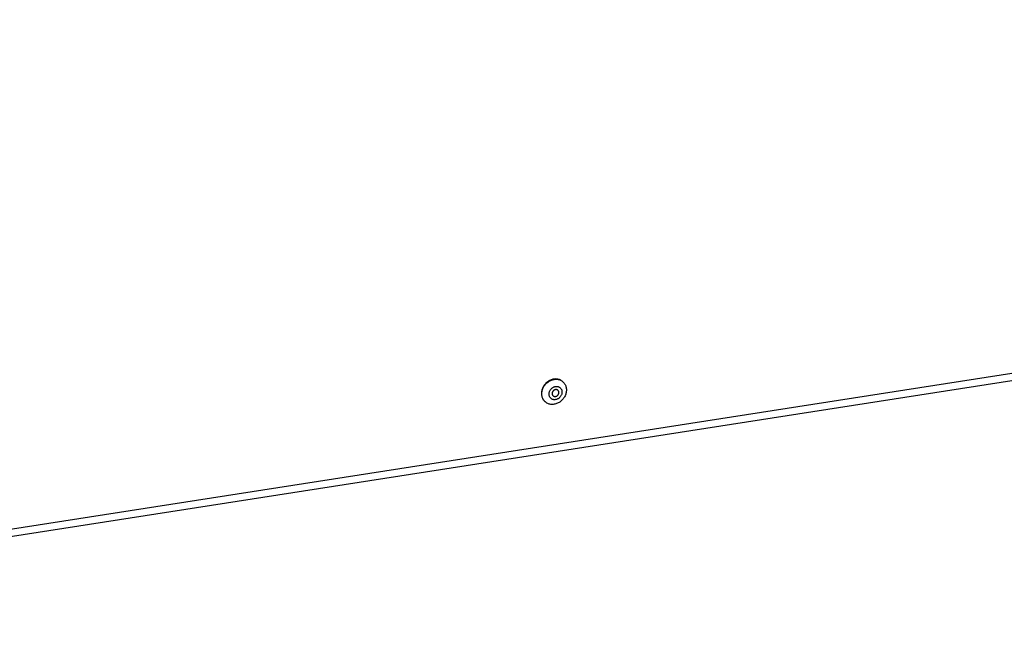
# Model space of a CAD drawing. Header units: millimetres. Extents: x -2579 to 1363, y -329 to 2298.
# Tile 194 of 256: x 163 to 406, y 620 to 770. Entities that reach past the tile are written whole.
import ezdxf

# ---------------------------------------------------------------- set-up
doc = ezdxf.new("R2010")
doc.units = ezdxf.units.MM
doc.header["$LTSCALE"] = 30.734
doc.layers.get('0').update_dxf_attribs({"linetype": 'CONTINUOUS'})

msp = doc.modelspace()

# ---------------------------------------------------------------- linework, layer by layer
at = {"color": 2}
msp.add_line((19.3, 621.76), (1362.71, 831.14), dxfattribs=at)
at = {"color": 7}
for p, q in [((18.6, 619.81), (1362.01, 829.19)), ((296.92, 680.24), (297.01, 680.17)), ((292.69, 675.17), (292.63, 675.23))]:
    msp.add_line(p, q, dxfattribs=at)
for points in [[(296.93, 680.24), (296.84, 680.31), (296.69, 680.42), (296.52, 680.52), (296.35, 680.61), (296.17, 680.68), (295.98, 680.74), (295.79, 680.79), (295.59, 680.82), (295.39, 680.84), (295.18, 680.85), (294.97, 680.84), (294.77, 680.81), (294.56, 680.77), (294.35, 680.72), (294.15, 680.65), (293.95, 680.57), (293.75, 680.47), (293.56, 680.37), (293.37, 680.25), (293.19, 680.12), (293.02, 679.98), (292.85, 679.82), (292.69, 679.66), (292.55, 679.49), (292.41, 679.31), (292.29, 679.12), (292.17, 678.93), (292.07, 678.73), (291.98, 678.53), (291.91, 678.32), (291.84, 678.11), (291.79, 677.9), (291.76, 677.69), (291.74, 677.48), (291.73, 677.26)], [(291.81, 677.2), (291.82, 677.41), (291.84, 677.62), (291.87, 677.83), (291.92, 678.04), (291.98, 678.25), (292.06, 678.46), (292.15, 678.66), (292.25, 678.86), (292.36, 679.06), (292.49, 679.24), (292.62, 679.42), (292.77, 679.59), (292.93, 679.75), (293.09, 679.91), (293.27, 680.05), (293.45, 680.18), (293.63, 680.3), (293.83, 680.41), (294.02, 680.5), (294.23, 680.58), (294.43, 680.65), (294.64, 680.7), (294.84, 680.74), (295.05, 680.77), (295.26, 680.78), (295.46, 680.78), (295.66, 680.76), (295.86, 680.72), (296.06, 680.68), (296.24, 680.62), (296.42, 680.54), (296.6, 680.45), (296.76, 680.35), (296.92, 680.24)], [(297.01, 680.17), (297.07, 680.11), (297.21, 679.98), (297.33, 679.83), (297.45, 679.67), (297.55, 679.5), (297.64, 679.33), (297.71, 679.15), (297.78, 678.96), (297.83, 678.76), (297.86, 678.56), (297.88, 678.35), (297.89, 678.14)], [(297.89, 678.14), (297.88, 677.93), (297.86, 677.72), (297.83, 677.51), (297.78, 677.3), (297.72, 677.09), (297.64, 676.88), (297.55, 676.68), (297.45, 676.48), (297.34, 676.29), (297.21, 676.1), (297.08, 675.92), (296.93, 675.75), (296.78, 675.59), (296.61, 675.43), (296.44, 675.29), (296.26, 675.16), (296.07, 675.04), (295.88, 674.93), (295.68, 674.84), (295.48, 674.76), (295.27, 674.69), (295.07, 674.64), (294.86, 674.6), (294.65, 674.57), (294.44, 674.56), (294.24, 674.57), (294.04, 674.58), (293.84, 674.62), (293.65, 674.66), (293.46, 674.72), (293.28, 674.8), (293.1, 674.89), (292.94, 674.99), (292.78, 675.1), (292.69, 675.17)], [(293.6, 677.12), (293.6, 677.25), (293.62, 677.39), (293.64, 677.52), (293.68, 677.66), (293.73, 677.79), (293.79, 677.92), (293.86, 678.05), (293.93, 678.17), (294.02, 678.28), (294.11, 678.39), (294.21, 678.5), (294.32, 678.59), (294.44, 678.68), (294.56, 678.75), (294.68, 678.82), (294.81, 678.88), (294.94, 678.93), (295.07, 678.96), (295.2, 678.99), (295.33, 679.01), (295.46, 679.01), (295.59, 679), (295.72, 678.98)], [(295.79, 678.05), (295.73, 678.1), (295.66, 678.14), (295.59, 678.17), (295.52, 678.19), (295.44, 678.21), (295.36, 678.22), (295.28, 678.22), (295.2, 678.21), (295.12, 678.19), (295.04, 678.17), (294.96, 678.13), (294.88, 678.09), (294.81, 678.05), (294.74, 677.99), (294.67, 677.94), (294.61, 677.87), (294.56, 677.8), (294.51, 677.73), (294.47, 677.65), (294.43, 677.57), (294.41, 677.49), (294.39, 677.41), (294.38, 677.32), (294.37, 677.24)], [(295.72, 678.98), (295.84, 678.95), (295.96, 678.91)], [(296.03, 677.5), (296.03, 677.58), (296.01, 677.66), (295.99, 677.74), (295.97, 677.81), (295.93, 677.88), (295.89, 677.94), (295.84, 678), (295.79, 678.05)], [(295.96, 678.91), (296.08, 678.86), (296.18, 678.8), (296.28, 678.73), (296.38, 678.65), (296.46, 678.56), (296.54, 678.47), (296.61, 678.36), (296.67, 678.25), (296.72, 678.13), (296.75, 678.01), (296.78, 677.88), (296.8, 677.75), (296.8, 677.62)], [(291.73, 677.26), (291.74, 677.05), (291.76, 676.85), (291.8, 676.65), (291.85, 676.45), (291.91, 676.26), (291.99, 676.08), (292.08, 675.9), (292.18, 675.74), (292.29, 675.58), (292.42, 675.43), (292.56, 675.29), (292.62, 675.24)], [(292.63, 675.23), (292.5, 675.36), (292.37, 675.51), (292.26, 675.67), (292.15, 675.84), (292.06, 676.01), (291.99, 676.2), (291.92, 676.39), (291.88, 676.58), (291.84, 676.78), (291.82, 676.99), (291.81, 677.2)], [(293.69, 676.6), (293.65, 676.73), (293.62, 676.85), (293.6, 676.98), (293.6, 677.12)], [(293.79, 676.38), (293.73, 676.49), (293.69, 676.6)], [(296.8, 677.62), (296.8, 677.48), (296.78, 677.35), (296.76, 677.21), (296.72, 677.08), (296.67, 676.95), (296.61, 676.82), (296.55, 676.69), (296.47, 676.57), (296.38, 676.46), (296.29, 676.34), (296.19, 676.24), (296.08, 676.15), (295.96, 676.06), (295.85, 675.98), (295.72, 675.91), (295.59, 675.86), (295.46, 675.81), (295.33, 675.77), (295.2, 675.75), (295.07, 675.73), (294.94, 675.73), (294.81, 675.74), (294.68, 675.75), (294.56, 675.78), (294.44, 675.82), (294.33, 675.87), (294.22, 675.94), (294.12, 676.01), (294.02, 676.09), (293.94, 676.18), (293.86, 676.27), (293.79, 676.38)], [(294.37, 677.24), (294.38, 677.16), (294.39, 677.08), (294.41, 677), (294.44, 676.93), (294.47, 676.86), (294.51, 676.8), (294.56, 676.74), (294.61, 676.69)], [(294.61, 676.69), (294.68, 676.64), (294.74, 676.6), (294.81, 676.57), (294.89, 676.54), (294.96, 676.53), (295.04, 676.52), (295.12, 676.52), (295.2, 676.53), (295.28, 676.55), (295.36, 676.57), (295.44, 676.6), (295.52, 676.64), (295.59, 676.69), (295.66, 676.74), (295.73, 676.8), (295.79, 676.87), (295.84, 676.94), (295.89, 677.01), (295.93, 677.09), (295.97, 677.17), (295.99, 677.25), (296.01, 677.33), (296.03, 677.41), (296.03, 677.5)]]:
    msp.add_lwpolyline(points, dxfattribs=at)

doc.saveas('drawing.dxf')
